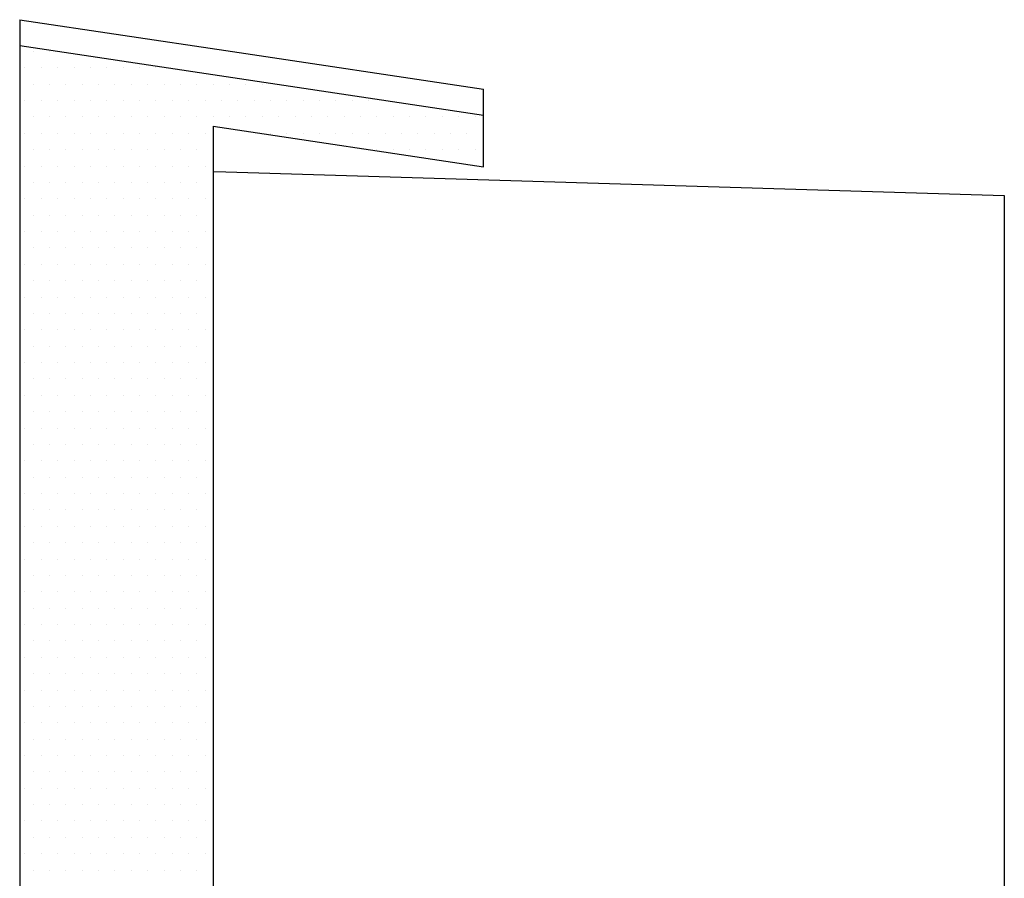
# Model space of a CAD drawing. Header units: millimetres. Extents: x 160938 to 520640, y 9197 to 248394.
# Tile 16 of 137: x 186647 to 190467, y 48848 to 52178. Entities that reach past the tile are written whole.
import ezdxf

# ---------------------------------------------------------------- set-up
doc = ezdxf.new("R2010")
doc.units = ezdxf.units.MM
doc.header["$LTSCALE"] = 10

msp = doc.modelspace()

# ---------------------------------------------------------------- linework, layer by layer
for p, q in [((186647.2, 52177.5), (186647.2, 40505.5)), ((186647.2, 52177.5), (187447.2, 52057.5)), ((186647.2, 52077.5), (188447.2, 51807.5)), ((186647.2, 52054.3), (186647.2, 52054.3)), ((186647.2, 52054.3), (186647.2, 52054.3)), ((186699.4, 52054.3), (186699.4, 52054.3)), ((186762.9, 52054.3), (186762.9, 52054.3)), ((187447.2, 52057.5), (188447.2, 51907.5)), ((186647.2, 51990.8), (186647.2, 51990.8)), ((186667.7, 51990.8), (186667.7, 51990.8)), ((186731.2, 51990.8), (186731.2, 51990.8)), ((186794.7, 51990.8), (186794.7, 51990.8)), ((186858.2, 51990.8), (186858.2, 51990.8)), ((186921.7, 51990.8), (186921.7, 51990.8)), ((186985.2, 51990.8), (186985.2, 51990.8)), ((187048.7, 51990.8), (187048.7, 51990.8)), ((187112.2, 51990.8), (187112.2, 51990.8)), ((187175.7, 51990.8), (187175.7, 51990.8)), ((186647.2, 51927.3), (186647.2, 51927.3)), ((186699.4, 51927.3), (186699.4, 51927.3)), ((186762.9, 51927.3), (186762.9, 51927.3)), ((186826.4, 51927.3), (186826.4, 51927.3)), ((186889.9, 51927.3), (186889.9, 51927.3)), ((186953.4, 51927.3), (186953.4, 51927.3)), ((187016.9, 51927.3), (187016.9, 51927.3)), ((187080.4, 51927.3), (187080.4, 51927.3)), ((187143.9, 51927.3), (187143.9, 51927.3)), ((187207.4, 51927.3), (187207.4, 51927.3)), ((187270.9, 51927.3), (187270.9, 51927.3)), ((187334.4, 51927.3), (187334.4, 51927.3)), ((187397.9, 51927.3), (187397.9, 51927.3)), ((187461.4, 51927.3), (187461.4, 51927.3)), ((187524.9, 51927.3), (187524.9, 51927.3)), ((187588.4, 51927.3), (187588.4, 51927.3)), ((188447.2, 51807.5), (188447.2, 51907.5)), ((186647.2, 51863.8), (186647.2, 51863.8)), ((186667.7, 51863.8), (186667.7, 51863.8)), ((186731.2, 51863.8), (186731.2, 51863.8)), ((186794.7, 51863.8), (186794.7, 51863.8)), ((186858.2, 51863.8), (186858.2, 51863.8)), ((186921.7, 51863.8), (186921.7, 51863.8)), ((186985.2, 51863.8), (186985.2, 51863.8)), ((187048.7, 51863.8), (187048.7, 51863.8)), ((187112.2, 51863.8), (187112.2, 51863.8)), ((187175.7, 51863.8), (187175.7, 51863.8)), ((187239.2, 51863.8), (187239.2, 51863.8)), ((187302.7, 51863.8), (187302.7, 51863.8)), ((187366.2, 51863.8), (187366.2, 51863.8)), ((187429.7, 51863.8), (187429.7, 51863.8)), ((187493.2, 51863.8), (187493.2, 51863.8)), ((187556.7, 51863.8), (187556.7, 51863.8)), ((187620.2, 51863.8), (187620.2, 51863.8)), ((187683.7, 51863.8), (187683.7, 51863.8)), ((187747.2, 51863.8), (187747.2, 51863.8)), ((187810.7, 51863.8), (187810.7, 51863.8)), ((187874.2, 51863.8), (187874.2, 51863.8)), ((187937.7, 51863.8), (187937.7, 51863.8)), ((188001.2, 51863.8), (188001.2, 51863.8)), ((188064.7, 51863.8), (188064.7, 51863.8)), ((186647.2, 51800.3), (186647.2, 51800.3)), ((186699.4, 51800.3), (186699.4, 51800.3)), ((186762.9, 51800.3), (186762.9, 51800.3)), ((186826.4, 51800.3), (186826.4, 51800.3)), ((186889.9, 51800.3), (186889.9, 51800.3)), ((186953.4, 51800.3), (186953.4, 51800.3)), ((187016.9, 51800.3), (187016.9, 51800.3)), ((187080.4, 51800.3), (187080.4, 51800.3)), ((187143.9, 51800.3), (187143.9, 51800.3)), ((187207.4, 51800.3), (187207.4, 51800.3)), ((187270.9, 51800.3), (187270.9, 51800.3)), ((187334.4, 51800.3), (187334.4, 51800.3)), ((187334.4, 51800.3), (187334.4, 51800.3)), ((187397.9, 51800.3), (187397.9, 51800.3)), ((187461.4, 51800.3), (187461.4, 51800.3)), ((187524.9, 51800.3), (187524.9, 51800.3)), ((187588.4, 51800.3), (187588.4, 51800.3)), ((187651.9, 51800.3), (187651.9, 51800.3)), ((187715.4, 51800.3), (187715.4, 51800.3)), ((187778.9, 51800.3), (187778.9, 51800.3)), ((187842.4, 51800.3), (187842.4, 51800.3)), ((187905.9, 51800.3), (187905.9, 51800.3)), ((187969.4, 51800.3), (187969.4, 51800.3)), ((188032.9, 51800.3), (188032.9, 51800.3)), ((188096.4, 51800.3), (188096.4, 51800.3)), ((188159.9, 51800.3), (188159.9, 51800.3)), ((188223.4, 51800.3), (188223.4, 51800.3)), ((188286.9, 51800.3), (188286.9, 51800.3)), ((188350.4, 51800.3), (188350.4, 51800.3)), ((188413.9, 51800.3), (188413.9, 51800.3)), ((188447.2, 51606.9), (188447.2, 51807.5)), ((187397.2, 51764.4), (187397.2, 40505.5)), ((187397.2, 51764.4), (188447.2, 51606.9)), ((186647.2, 51736.8), (186647.2, 51736.8)), ((186667.7, 51736.8), (186667.7, 51736.8)), ((186731.2, 51736.8), (186731.2, 51736.8)), ((186794.7, 51736.8), (186794.7, 51736.8)), ((186858.2, 51736.8), (186858.2, 51736.8)), ((186921.7, 51736.8), (186921.7, 51736.8)), ((186985.2, 51736.8), (186985.2, 51736.8)), ((187048.7, 51736.8), (187048.7, 51736.8)), ((187112.2, 51736.8), (187112.2, 51736.8)), ((187175.7, 51736.8), (187175.7, 51736.8)), ((187239.2, 51736.8), (187239.2, 51736.8)), ((187302.7, 51736.8), (187302.7, 51736.8)), ((187366.2, 51736.8), (187366.2, 51736.8)), ((187581.7, 51736.8), (187581.7, 51736.8)), ((187620.2, 51736.8), (187620.2, 51736.8)), ((187683.7, 51736.8), (187683.7, 51736.8)), ((187747.2, 51736.8), (187747.2, 51736.8)), ((187810.7, 51736.8), (187810.7, 51736.8)), ((187874.2, 51736.8), (187874.2, 51736.8)), ((187937.7, 51736.8), (187937.7, 51736.8)), ((188001.2, 51736.8), (188001.2, 51736.8)), ((188064.7, 51736.8), (188064.7, 51736.8)), ((188064.7, 51736.8), (188064.7, 51736.8)), ((188128.2, 51736.8), (188128.2, 51736.8)), ((188191.7, 51736.8), (188191.7, 51736.8)), ((188255.2, 51736.8), (188255.2, 51736.8)), ((188318.7, 51736.8), (188318.7, 51736.8)), ((188382.2, 51736.8), (188382.2, 51736.8)), ((188445.7, 51736.8), (188445.7, 51736.8)), ((186647.2, 51673.3), (186647.2, 51673.3)), ((186699.4, 51673.3), (186699.4, 51673.3)), ((186762.9, 51673.3), (186762.9, 51673.3)), ((186826.4, 51673.3), (186826.4, 51673.3)), ((186889.9, 51673.3), (186889.9, 51673.3)), ((186953.4, 51673.3), (186953.4, 51673.3)), ((187016.9, 51673.3), (187016.9, 51673.3)), ((187080.4, 51673.3), (187080.4, 51673.3)), ((187143.9, 51673.3), (187143.9, 51673.3)), ((187207.4, 51673.3), (187207.4, 51673.3)), ((187270.9, 51673.3), (187270.9, 51673.3)), ((187334.4, 51673.3), (187334.4, 51673.3)), ((188005.1, 51673.3), (188005.1, 51673.3)), ((188032.9, 51673.3), (188032.9, 51673.3)), ((188096.4, 51673.3), (188096.4, 51673.3)), ((188159.9, 51673.3), (188159.9, 51673.3)), ((188223.4, 51673.3), (188223.4, 51673.3)), ((188286.9, 51673.3), (188286.9, 51673.3)), ((188350.4, 51673.3), (188350.4, 51673.3)), ((188413.9, 51673.3), (188413.9, 51673.3)), ((186647.2, 51609.8), (186647.2, 51609.8)), ((186667.7, 51609.8), (186667.7, 51609.8)), ((186731.2, 51609.8), (186731.2, 51609.8)), ((186794.7, 51609.8), (186794.7, 51609.8)), ((186858.2, 51609.8), (186858.2, 51609.8)), ((186921.7, 51609.8), (186921.7, 51609.8)), ((186985.2, 51609.8), (186985.2, 51609.8)), ((187048.7, 51609.8), (187048.7, 51609.8)), ((187112.2, 51609.8), (187112.2, 51609.8)), ((187175.7, 51609.8), (187175.7, 51609.8)), ((187239.2, 51609.8), (187239.2, 51609.8)), ((187302.7, 51609.8), (187302.7, 51609.8)), ((187366.2, 51609.8), (187366.2, 51609.8)), ((188428.4, 51609.8), (188428.4, 51609.8)), ((188445.7, 51609.8), (188445.7, 51609.8)), ((187397.2, 51588.4), (187447.2, 51586.9)), ((187447.2, 51586.9), (190467.2, 51496.3)), ((186647.2, 51546.3), (186647.2, 51546.3)), ((186699.4, 51546.3), (186699.4, 51546.3)), ((186762.9, 51546.3), (186762.9, 51546.3)), ((186826.4, 51546.3), (186826.4, 51546.3)), ((186889.9, 51546.3), (186889.9, 51546.3)), ((186953.4, 51546.3), (186953.4, 51546.3)), ((187016.9, 51546.3), (187016.9, 51546.3)), ((187080.4, 51546.3), (187080.4, 51546.3)), ((187143.9, 51546.3), (187143.9, 51546.3)), ((187207.4, 51546.3), (187207.4, 51546.3)), ((187270.9, 51546.3), (187270.9, 51546.3)), ((187334.4, 51546.3), (187334.4, 51546.3)), ((190467.2, 51496.3), (190467.2, 45466.7)), ((186647.2, 51482.8), (186647.2, 51482.8)), ((186667.7, 51482.8), (186667.7, 51482.8)), ((186731.2, 51482.8), (186731.2, 51482.8)), ((186794.7, 51482.8), (186794.7, 51482.8)), ((186858.2, 51482.8), (186858.2, 51482.8)), ((186921.7, 51482.8), (186921.7, 51482.8)), ((186985.2, 51482.8), (186985.2, 51482.8)), ((187048.7, 51482.8), (187048.7, 51482.8)), ((187112.2, 51482.8), (187112.2, 51482.8)), ((187175.7, 51482.8), (187175.7, 51482.8)), ((187239.2, 51482.8), (187239.2, 51482.8)), ((187302.7, 51482.8), (187302.7, 51482.8)), ((187366.2, 51482.8), (187366.2, 51482.8)), ((186647.2, 51419.3), (186647.2, 51419.3)), ((186699.4, 51419.3), (186699.4, 51419.3)), ((186762.9, 51419.3), (186762.9, 51419.3)), ((186826.4, 51419.3), (186826.4, 51419.3)), ((186889.9, 51419.3), (186889.9, 51419.3)), ((186953.4, 51419.3), (186953.4, 51419.3)), ((187016.9, 51419.3), (187016.9, 51419.3)), ((187080.4, 51419.3), (187080.4, 51419.3)), ((187143.9, 51419.3), (187143.9, 51419.3)), ((187207.4, 51419.3), (187207.4, 51419.3)), ((187270.9, 51419.3), (187270.9, 51419.3)), ((187334.4, 51419.3), (187334.4, 51419.3)), ((186647.2, 51355.8), (186647.2, 51355.8)), ((186667.7, 51355.8), (186667.7, 51355.8)), ((186731.2, 51355.8), (186731.2, 51355.8)), ((186794.7, 51355.8), (186794.7, 51355.8)), ((186858.2, 51355.8), (186858.2, 51355.8)), ((186921.7, 51355.8), (186921.7, 51355.8)), ((186985.2, 51355.8), (186985.2, 51355.8)), ((187048.7, 51355.8), (187048.7, 51355.8)), ((187112.2, 51355.8), (187112.2, 51355.8)), ((187175.7, 51355.8), (187175.7, 51355.8)), ((187239.2, 51355.8), (187239.2, 51355.8)), ((187239.2, 51355.8), (187239.2, 51355.8)), ((187302.7, 51355.8), (187302.7, 51355.8)), ((187366.2, 51355.8), (187366.2, 51355.8)), ((186647.2, 51292.3), (186647.2, 51292.3)), ((186699.4, 51292.3), (186699.4, 51292.3)), ((186762.9, 51292.3), (186762.9, 51292.3)), ((186826.4, 51292.3), (186826.4, 51292.3)), ((186889.9, 51292.3), (186889.9, 51292.3)), ((186953.4, 51292.3), (186953.4, 51292.3)), ((187016.9, 51292.3), (187016.9, 51292.3)), ((187080.4, 51292.3), (187080.4, 51292.3)), ((187143.9, 51292.3), (187143.9, 51292.3)), ((187207.4, 51292.3), (187207.4, 51292.3)), ((187270.9, 51292.3), (187270.9, 51292.3)), ((187334.4, 51292.3), (187334.4, 51292.3)), ((186647.2, 51228.8), (186647.2, 51228.8)), ((186667.7, 51228.8), (186667.7, 51228.8)), ((186731.2, 51228.8), (186731.2, 51228.8)), ((186794.7, 51228.8), (186794.7, 51228.8)), ((186858.2, 51228.8), (186858.2, 51228.8)), ((186921.7, 51228.8), (186921.7, 51228.8)), ((186985.2, 51228.8), (186985.2, 51228.8)), ((187048.7, 51228.8), (187048.7, 51228.8)), ((187112.2, 51228.8), (187112.2, 51228.8)), ((187175.7, 51228.8), (187175.7, 51228.8)), ((187239.2, 51228.8), (187239.2, 51228.8)), ((187302.7, 51228.8), (187302.7, 51228.8)), ((187366.2, 51228.8), (187366.2, 51228.8)), ((186647.2, 51165.3), (186647.2, 51165.3)), ((186699.4, 51165.3), (186699.4, 51165.3)), ((186762.9, 51165.3), (186762.9, 51165.3)), ((186826.4, 51165.3), (186826.4, 51165.3)), ((186889.9, 51165.3), (186889.9, 51165.3)), ((186953.4, 51165.3), (186953.4, 51165.3)), ((187016.9, 51165.3), (187016.9, 51165.3)), ((187080.4, 51165.3), (187080.4, 51165.3)), ((187143.9, 51165.3), (187143.9, 51165.3)), ((187207.4, 51165.3), (187207.4, 51165.3)), ((187270.9, 51165.3), (187270.9, 51165.3)), ((187334.4, 51165.3), (187334.4, 51165.3)), ((186647.2, 51101.8), (186647.2, 51101.8)), ((186667.7, 51101.8), (186667.7, 51101.8)), ((186731.2, 51101.8), (186731.2, 51101.8)), ((186794.7, 51101.8), (186794.7, 51101.8)), ((186858.2, 51101.8), (186858.2, 51101.8)), ((186921.7, 51101.8), (186921.7, 51101.8)), ((186985.2, 51101.8), (186985.2, 51101.8)), ((187048.7, 51101.8), (187048.7, 51101.8)), ((187112.2, 51101.8), (187112.2, 51101.8)), ((187175.7, 51101.8), (187175.7, 51101.8)), ((187239.2, 51101.8), (187239.2, 51101.8)), ((187302.7, 51101.8), (187302.7, 51101.8)), ((187366.2, 51101.8), (187366.2, 51101.8)), ((186647.2, 51038.3), (186647.2, 51038.3)), ((186699.4, 51038.3), (186699.4, 51038.3)), ((186762.9, 51038.3), (186762.9, 51038.3)), ((186826.4, 51038.3), (186826.4, 51038.3)), ((186889.9, 51038.3), (186889.9, 51038.3)), ((186953.4, 51038.3), (186953.4, 51038.3)), ((187016.9, 51038.3), (187016.9, 51038.3)), ((187080.4, 51038.3), (187080.4, 51038.3)), ((187143.9, 51038.3), (187143.9, 51038.3)), ((187207.4, 51038.3), (187207.4, 51038.3)), ((187270.9, 51038.3), (187270.9, 51038.3)), ((187334.4, 51038.3), (187334.4, 51038.3)), ((187334.4, 51038.3), (187334.4, 51038.3)), ((186647.2, 50974.8), (186647.2, 50974.8)), ((186667.7, 50974.8), (186667.7, 50974.8)), ((186731.2, 50974.8), (186731.2, 50974.8)), ((186794.7, 50974.8), (186794.7, 50974.8)), ((186858.2, 50974.8), (186858.2, 50974.8)), ((186921.7, 50974.8), (186921.7, 50974.8)), ((186985.2, 50974.8), (186985.2, 50974.8)), ((187048.7, 50974.8), (187048.7, 50974.8)), ((187112.2, 50974.8), (187112.2, 50974.8)), ((187175.7, 50974.8), (187175.7, 50974.8)), ((187239.2, 50974.8), (187239.2, 50974.8)), ((187302.7, 50974.8), (187302.7, 50974.8)), ((187366.2, 50974.8), (187366.2, 50974.8)), ((186647.2, 50911.3), (186647.2, 50911.3)), ((186699.4, 50911.3), (186699.4, 50911.3)), ((186762.9, 50911.3), (186762.9, 50911.3)), ((186826.4, 50911.3), (186826.4, 50911.3)), ((186889.9, 50911.3), (186889.9, 50911.3)), ((186953.4, 50911.3), (186953.4, 50911.3)), ((187016.9, 50911.3), (187016.9, 50911.3)), ((187080.4, 50911.3), (187080.4, 50911.3)), ((187143.9, 50911.3), (187143.9, 50911.3)), ((187207.4, 50911.3), (187207.4, 50911.3)), ((187270.9, 50911.3), (187270.9, 50911.3)), ((187334.4, 50911.3), (187334.4, 50911.3)), ((186647.2, 50847.8), (186647.2, 50847.8)), ((186667.7, 50847.8), (186667.7, 50847.8)), ((186731.2, 50847.8), (186731.2, 50847.8)), ((186794.7, 50847.8), (186794.7, 50847.8)), ((186858.2, 50847.8), (186858.2, 50847.8)), ((186921.7, 50847.8), (186921.7, 50847.8)), ((186985.2, 50847.8), (186985.2, 50847.8)), ((187048.7, 50847.8), (187048.7, 50847.8)), ((187112.2, 50847.8), (187112.2, 50847.8)), ((187175.7, 50847.8), (187175.7, 50847.8)), ((187239.2, 50847.8), (187239.2, 50847.8)), ((187302.7, 50847.8), (187302.7, 50847.8)), ((187366.2, 50847.8), (187366.2, 50847.8)), ((186647.2, 50784.3), (186647.2, 50784.3)), ((186699.4, 50784.3), (186699.4, 50784.3)), ((186762.9, 50784.3), (186762.9, 50784.3)), ((186826.4, 50784.3), (186826.4, 50784.3)), ((186889.9, 50784.3), (186889.9, 50784.3)), ((186953.4, 50784.3), (186953.4, 50784.3)), ((187016.9, 50784.3), (187016.9, 50784.3)), ((187080.4, 50784.3), (187080.4, 50784.3)), ((187143.9, 50784.3), (187143.9, 50784.3)), ((187207.4, 50784.3), (187207.4, 50784.3)), ((187270.9, 50784.3), (187270.9, 50784.3)), ((187334.4, 50784.3), (187334.4, 50784.3)), ((186647.2, 50720.8), (186647.2, 50720.8)), ((186667.7, 50720.8), (186667.7, 50720.8)), ((186731.2, 50720.8), (186731.2, 50720.8)), ((186794.7, 50720.8), (186794.7, 50720.8)), ((186858.2, 50720.8), (186858.2, 50720.8)), ((186921.7, 50720.8), (186921.7, 50720.8)), ((186985.2, 50720.8), (186985.2, 50720.8)), ((187048.7, 50720.8), (187048.7, 50720.8)), ((187112.2, 50720.8), (187112.2, 50720.8)), ((187175.7, 50720.8), (187175.7, 50720.8)), ((187239.2, 50720.8), (187239.2, 50720.8)), ((187302.7, 50720.8), (187302.7, 50720.8)), ((187366.2, 50720.8), (187366.2, 50720.8)), ((186647.2, 50657.3), (186647.2, 50657.3)), ((186647.2, 50657.3), (186647.2, 50657.3)), ((186699.4, 50657.3), (186699.4, 50657.3)), ((186762.9, 50657.3), (186762.9, 50657.3)), ((186826.4, 50657.3), (186826.4, 50657.3)), ((186889.9, 50657.3), (186889.9, 50657.3)), ((186953.4, 50657.3), (186953.4, 50657.3)), ((187016.9, 50657.3), (187016.9, 50657.3)), ((187080.4, 50657.3), (187080.4, 50657.3)), ((187143.9, 50657.3), (187143.9, 50657.3)), ((187207.4, 50657.3), (187207.4, 50657.3)), ((187270.9, 50657.3), (187270.9, 50657.3)), ((187334.4, 50657.3), (187334.4, 50657.3)), ((186647.2, 50593.8), (186647.2, 50593.8)), ((186667.7, 50593.8), (186667.7, 50593.8)), ((186731.2, 50593.8), (186731.2, 50593.8)), ((186794.7, 50593.8), (186794.7, 50593.8)), ((186858.2, 50593.8), (186858.2, 50593.8)), ((186921.7, 50593.8), (186921.7, 50593.8)), ((186985.2, 50593.8), (186985.2, 50593.8)), ((187048.7, 50593.8), (187048.7, 50593.8)), ((187112.2, 50593.8), (187112.2, 50593.8)), ((187175.7, 50593.8), (187175.7, 50593.8)), ((187239.2, 50593.8), (187239.2, 50593.8)), ((187302.7, 50593.8), (187302.7, 50593.8)), ((187366.2, 50593.8), (187366.2, 50593.8)), ((186647.2, 50530.3), (186647.2, 50530.3)), ((186699.4, 50530.3), (186699.4, 50530.3)), ((186762.9, 50530.3), (186762.9, 50530.3)), ((186826.4, 50530.3), (186826.4, 50530.3)), ((186889.9, 50530.3), (186889.9, 50530.3)), ((186953.4, 50530.3), (186953.4, 50530.3)), ((187016.9, 50530.3), (187016.9, 50530.3)), ((187080.4, 50530.3), (187080.4, 50530.3)), ((187143.9, 50530.3), (187143.9, 50530.3)), ((187207.4, 50530.3), (187207.4, 50530.3)), ((187270.9, 50530.3), (187270.9, 50530.3)), ((187334.4, 50530.3), (187334.4, 50530.3)), ((186647.2, 50466.8), (186647.2, 50466.8)), ((186667.7, 50466.8), (186667.7, 50466.8)), ((186731.2, 50466.8), (186731.2, 50466.8)), ((186794.7, 50466.8), (186794.7, 50466.8)), ((186858.2, 50466.8), (186858.2, 50466.8)), ((186921.7, 50466.8), (186921.7, 50466.8)), ((186985.2, 50466.8), (186985.2, 50466.8)), ((187048.7, 50466.8), (187048.7, 50466.8)), ((187112.2, 50466.8), (187112.2, 50466.8)), ((187175.7, 50466.8), (187175.7, 50466.8)), ((187239.2, 50466.8), (187239.2, 50466.8)), ((187302.7, 50466.8), (187302.7, 50466.8)), ((187366.2, 50466.8), (187366.2, 50466.8)), ((186647.2, 50403.3), (186647.2, 50403.3)), ((186699.4, 50403.3), (186699.4, 50403.3)), ((186762.9, 50403.3), (186762.9, 50403.3)), ((186826.4, 50403.3), (186826.4, 50403.3)), ((186889.9, 50403.3), (186889.9, 50403.3)), ((186953.4, 50403.3), (186953.4, 50403.3)), ((187016.9, 50403.3), (187016.9, 50403.3)), ((187080.4, 50403.3), (187080.4, 50403.3)), ((187143.9, 50403.3), (187143.9, 50403.3)), ((187207.4, 50403.3), (187207.4, 50403.3)), ((187270.9, 50403.3), (187270.9, 50403.3)), ((187334.4, 50403.3), (187334.4, 50403.3)), ((186647.2, 50339.8), (186647.2, 50339.8)), ((186667.7, 50339.8), (186667.7, 50339.8)), ((186731.2, 50339.8), (186731.2, 50339.8)), ((186731.2, 50339.8), (186731.2, 50339.8)), ((186794.7, 50339.8), (186794.7, 50339.8)), ((186858.2, 50339.8), (186858.2, 50339.8)), ((186921.7, 50339.8), (186921.7, 50339.8)), ((186985.2, 50339.8), (186985.2, 50339.8)), ((187048.7, 50339.8), (187048.7, 50339.8)), ((187112.2, 50339.8), (187112.2, 50339.8)), ((187175.7, 50339.8), (187175.7, 50339.8)), ((187239.2, 50339.8), (187239.2, 50339.8)), ((187302.7, 50339.8), (187302.7, 50339.8)), ((187366.2, 50339.8), (187366.2, 50339.8)), ((186647.2, 50276.3), (186647.2, 50276.3)), ((186699.4, 50276.3), (186699.4, 50276.3)), ((186762.9, 50276.3), (186762.9, 50276.3)), ((186826.4, 50276.3), (186826.4, 50276.3)), ((186889.9, 50276.3), (186889.9, 50276.3)), ((186953.4, 50276.3), (186953.4, 50276.3)), ((187016.9, 50276.3), (187016.9, 50276.3)), ((187080.4, 50276.3), (187080.4, 50276.3)), ((187143.9, 50276.3), (187143.9, 50276.3)), ((187207.4, 50276.3), (187207.4, 50276.3)), ((187270.9, 50276.3), (187270.9, 50276.3)), ((187334.4, 50276.3), (187334.4, 50276.3)), ((186647.2, 50212.8), (186647.2, 50212.8)), ((186667.7, 50212.8), (186667.7, 50212.8)), ((186731.2, 50212.8), (186731.2, 50212.8)), ((186794.7, 50212.8), (186794.7, 50212.8)), ((186858.2, 50212.8), (186858.2, 50212.8)), ((186921.7, 50212.8), (186921.7, 50212.8)), ((186985.2, 50212.8), (186985.2, 50212.8)), ((187048.7, 50212.8), (187048.7, 50212.8)), ((187112.2, 50212.8), (187112.2, 50212.8)), ((187175.7, 50212.8), (187175.7, 50212.8)), ((187239.2, 50212.8), (187239.2, 50212.8)), ((187302.7, 50212.8), (187302.7, 50212.8)), ((187366.2, 50212.8), (187366.2, 50212.8)), ((186647.2, 50149.3), (186647.2, 50149.3)), ((186699.4, 50149.3), (186699.4, 50149.3)), ((186762.9, 50149.3), (186762.9, 50149.3)), ((186826.4, 50149.3), (186826.4, 50149.3)), ((186889.9, 50149.3), (186889.9, 50149.3)), ((186953.4, 50149.3), (186953.4, 50149.3)), ((187016.9, 50149.3), (187016.9, 50149.3)), ((187080.4, 50149.3), (187080.4, 50149.3)), ((187143.9, 50149.3), (187143.9, 50149.3)), ((187207.4, 50149.3), (187207.4, 50149.3)), ((187270.9, 50149.3), (187270.9, 50149.3)), ((187334.4, 50149.3), (187334.4, 50149.3)), ((186647.2, 50085.8), (186647.2, 50085.8)), ((186667.7, 50085.8), (186667.7, 50085.8)), ((186731.2, 50085.8), (186731.2, 50085.8)), ((186794.7, 50085.8), (186794.7, 50085.8)), ((186858.2, 50085.8), (186858.2, 50085.8)), ((186921.7, 50085.8), (186921.7, 50085.8)), ((186985.2, 50085.8), (186985.2, 50085.8)), ((187048.7, 50085.8), (187048.7, 50085.8)), ((187112.2, 50085.8), (187112.2, 50085.8)), ((187175.7, 50085.8), (187175.7, 50085.8)), ((187239.2, 50085.8), (187239.2, 50085.8)), ((187302.7, 50085.8), (187302.7, 50085.8)), ((187366.2, 50085.8), (187366.2, 50085.8)), ((186647.2, 50022.3), (186647.2, 50022.3)), ((186699.4, 50022.3), (186699.4, 50022.3)), ((186762.9, 50022.3), (186762.9, 50022.3)), ((186826.4, 50022.3), (186826.4, 50022.3)), ((186826.4, 50022.3), (186826.4, 50022.3)), ((186889.9, 50022.3), (186889.9, 50022.3)), ((186953.4, 50022.3), (186953.4, 50022.3)), ((187016.9, 50022.3), (187016.9, 50022.3)), ((187080.4, 50022.3), (187080.4, 50022.3)), ((187143.9, 50022.3), (187143.9, 50022.3)), ((187207.4, 50022.3), (187207.4, 50022.3)), ((187270.9, 50022.3), (187270.9, 50022.3)), ((187334.4, 50022.3), (187334.4, 50022.3)), ((186647.2, 49958.8), (186647.2, 49958.8)), ((186667.7, 49958.8), (186667.7, 49958.8)), ((186731.2, 49958.8), (186731.2, 49958.8)), ((186794.7, 49958.8), (186794.7, 49958.8)), ((186858.2, 49958.8), (186858.2, 49958.8)), ((186921.7, 49958.8), (186921.7, 49958.8)), ((186985.2, 49958.8), (186985.2, 49958.8)), ((187048.7, 49958.8), (187048.7, 49958.8)), ((187112.2, 49958.8), (187112.2, 49958.8)), ((187175.7, 49958.8), (187175.7, 49958.8)), ((187239.2, 49958.8), (187239.2, 49958.8)), ((187302.7, 49958.8), (187302.7, 49958.8)), ((187366.2, 49958.8), (187366.2, 49958.8)), ((186647.2, 49895.3), (186647.2, 49895.3)), ((186699.4, 49895.3), (186699.4, 49895.3)), ((186762.9, 49895.3), (186762.9, 49895.3)), ((186826.4, 49895.3), (186826.4, 49895.3)), ((186889.9, 49895.3), (186889.9, 49895.3)), ((186953.4, 49895.3), (186953.4, 49895.3)), ((187016.9, 49895.3), (187016.9, 49895.3)), ((187080.4, 49895.3), (187080.4, 49895.3)), ((187143.9, 49895.3), (187143.9, 49895.3)), ((187207.4, 49895.3), (187207.4, 49895.3)), ((187270.9, 49895.3), (187270.9, 49895.3)), ((187334.4, 49895.3), (187334.4, 49895.3)), ((186647.2, 49831.8), (186647.2, 49831.8)), ((186667.7, 49831.8), (186667.7, 49831.8)), ((186731.2, 49831.8), (186731.2, 49831.8)), ((186794.7, 49831.8), (186794.7, 49831.8)), ((186858.2, 49831.8), (186858.2, 49831.8)), ((186921.7, 49831.8), (186921.7, 49831.8)), ((186985.2, 49831.8), (186985.2, 49831.8)), ((187048.7, 49831.8), (187048.7, 49831.8)), ((187112.2, 49831.8), (187112.2, 49831.8)), ((187175.7, 49831.8), (187175.7, 49831.8)), ((187239.2, 49831.8), (187239.2, 49831.8)), ((187302.7, 49831.8), (187302.7, 49831.8)), ((187366.2, 49831.8), (187366.2, 49831.8)), ((186647.2, 49768.3), (186647.2, 49768.3)), ((186699.4, 49768.3), (186699.4, 49768.3)), ((186762.9, 49768.3), (186762.9, 49768.3)), ((186826.4, 49768.3), (186826.4, 49768.3)), ((186889.9, 49768.3), (186889.9, 49768.3)), ((186953.4, 49768.3), (186953.4, 49768.3)), ((187016.9, 49768.3), (187016.9, 49768.3)), ((187080.4, 49768.3), (187080.4, 49768.3)), ((187143.9, 49768.3), (187143.9, 49768.3)), ((187207.4, 49768.3), (187207.4, 49768.3)), ((187270.9, 49768.3), (187270.9, 49768.3)), ((187334.4, 49768.3), (187334.4, 49768.3)), ((186647.2, 49704.8), (186647.2, 49704.8)), ((186667.7, 49704.8), (186667.7, 49704.8)), ((186731.2, 49704.8), (186731.2, 49704.8)), ((186794.7, 49704.8), (186794.7, 49704.8)), ((186858.2, 49704.8), (186858.2, 49704.8)), ((186921.7, 49704.8), (186921.7, 49704.8)), ((186921.7, 49704.8), (186921.7, 49704.8)), ((186985.2, 49704.8), (186985.2, 49704.8)), ((187048.7, 49704.8), (187048.7, 49704.8)), ((187112.2, 49704.8), (187112.2, 49704.8)), ((187175.7, 49704.8), (187175.7, 49704.8)), ((187239.2, 49704.8), (187239.2, 49704.8)), ((187302.7, 49704.8), (187302.7, 49704.8)), ((187366.2, 49704.8), (187366.2, 49704.8)), ((186647.2, 49641.3), (186647.2, 49641.3)), ((186699.4, 49641.3), (186699.4, 49641.3)), ((186762.9, 49641.3), (186762.9, 49641.3)), ((186826.4, 49641.3), (186826.4, 49641.3)), ((186889.9, 49641.3), (186889.9, 49641.3)), ((186953.4, 49641.3), (186953.4, 49641.3)), ((187016.9, 49641.3), (187016.9, 49641.3)), ((187080.4, 49641.3), (187080.4, 49641.3)), ((187143.9, 49641.3), (187143.9, 49641.3)), ((187207.4, 49641.3), (187207.4, 49641.3)), ((187270.9, 49641.3), (187270.9, 49641.3)), ((187334.4, 49641.3), (187334.4, 49641.3)), ((186647.2, 49577.8), (186647.2, 49577.8)), ((186667.7, 49577.8), (186667.7, 49577.8)), ((186731.2, 49577.8), (186731.2, 49577.8)), ((186794.7, 49577.8), (186794.7, 49577.8)), ((186858.2, 49577.8), (186858.2, 49577.8)), ((186921.7, 49577.8), (186921.7, 49577.8)), ((186985.2, 49577.8), (186985.2, 49577.8)), ((187048.7, 49577.8), (187048.7, 49577.8)), ((187112.2, 49577.8), (187112.2, 49577.8)), ((187175.7, 49577.8), (187175.7, 49577.8)), ((187239.2, 49577.8), (187239.2, 49577.8)), ((187302.7, 49577.8), (187302.7, 49577.8)), ((187366.2, 49577.8), (187366.2, 49577.8)), ((186647.2, 49514.3), (186647.2, 49514.3)), ((186699.4, 49514.3), (186699.4, 49514.3)), ((186762.9, 49514.3), (186762.9, 49514.3)), ((186826.4, 49514.3), (186826.4, 49514.3)), ((186889.9, 49514.3), (186889.9, 49514.3)), ((186953.4, 49514.3), (186953.4, 49514.3)), ((187016.9, 49514.3), (187016.9, 49514.3)), ((187080.4, 49514.3), (187080.4, 49514.3)), ((187143.9, 49514.3), (187143.9, 49514.3)), ((187207.4, 49514.3), (187207.4, 49514.3)), ((187270.9, 49514.3), (187270.9, 49514.3)), ((187334.4, 49514.3), (187334.4, 49514.3)), ((186647.2, 49450.8), (186647.2, 49450.8)), ((186667.7, 49450.8), (186667.7, 49450.8)), ((186731.2, 49450.8), (186731.2, 49450.8)), ((186794.7, 49450.8), (186794.7, 49450.8)), ((186858.2, 49450.8), (186858.2, 49450.8)), ((186921.7, 49450.8), (186921.7, 49450.8)), ((186985.2, 49450.8), (186985.2, 49450.8)), ((187048.7, 49450.8), (187048.7, 49450.8)), ((187112.2, 49450.8), (187112.2, 49450.8)), ((187175.7, 49450.8), (187175.7, 49450.8)), ((187239.2, 49450.8), (187239.2, 49450.8)), ((187302.7, 49450.8), (187302.7, 49450.8)), ((187366.2, 49450.8), (187366.2, 49450.8)), ((186647.2, 49387.3), (186647.2, 49387.3)), ((186699.4, 49387.3), (186699.4, 49387.3)), ((186762.9, 49387.3), (186762.9, 49387.3)), ((186826.4, 49387.3), (186826.4, 49387.3)), ((186889.9, 49387.3), (186889.9, 49387.3)), ((186953.4, 49387.3), (186953.4, 49387.3)), ((187016.9, 49387.3), (187016.9, 49387.3)), ((187016.9, 49387.3), (187016.9, 49387.3)), ((187080.4, 49387.3), (187080.4, 49387.3)), ((187143.9, 49387.3), (187143.9, 49387.3)), ((187207.4, 49387.3), (187207.4, 49387.3)), ((187270.9, 49387.3), (187270.9, 49387.3)), ((187334.4, 49387.3), (187334.4, 49387.3)), ((186647.2, 49323.8), (186647.2, 49323.8)), ((186667.7, 49323.8), (186667.7, 49323.8)), ((186731.2, 49323.8), (186731.2, 49323.8)), ((186794.7, 49323.8), (186794.7, 49323.8)), ((186858.2, 49323.8), (186858.2, 49323.8)), ((186921.7, 49323.8), (186921.7, 49323.8)), ((186985.2, 49323.8), (186985.2, 49323.8)), ((187048.7, 49323.8), (187048.7, 49323.8)), ((187112.2, 49323.8), (187112.2, 49323.8)), ((187175.7, 49323.8), (187175.7, 49323.8)), ((187239.2, 49323.8), (187239.2, 49323.8)), ((187302.7, 49323.8), (187302.7, 49323.8)), ((187366.2, 49323.8), (187366.2, 49323.8)), ((186647.2, 49260.3), (186647.2, 49260.3)), ((186699.4, 49260.3), (186699.4, 49260.3)), ((186762.9, 49260.3), (186762.9, 49260.3)), ((186826.4, 49260.3), (186826.4, 49260.3)), ((186889.9, 49260.3), (186889.9, 49260.3)), ((186953.4, 49260.3), (186953.4, 49260.3)), ((187016.9, 49260.3), (187016.9, 49260.3)), ((187080.4, 49260.3), (187080.4, 49260.3)), ((187143.9, 49260.3), (187143.9, 49260.3)), ((187207.4, 49260.3), (187207.4, 49260.3)), ((187270.9, 49260.3), (187270.9, 49260.3)), ((187334.4, 49260.3), (187334.4, 49260.3)), ((186647.2, 49196.8), (186647.2, 49196.8)), ((186667.7, 49196.8), (186667.7, 49196.8)), ((186731.2, 49196.8), (186731.2, 49196.8)), ((186794.7, 49196.8), (186794.7, 49196.8)), ((186858.2, 49196.8), (186858.2, 49196.8)), ((186921.7, 49196.8), (186921.7, 49196.8)), ((186985.2, 49196.8), (186985.2, 49196.8)), ((187048.7, 49196.8), (187048.7, 49196.8)), ((187112.2, 49196.8), (187112.2, 49196.8)), ((187175.7, 49196.8), (187175.7, 49196.8)), ((187239.2, 49196.8), (187239.2, 49196.8)), ((187302.7, 49196.8), (187302.7, 49196.8)), ((187366.2, 49196.8), (187366.2, 49196.8)), ((186647.2, 49133.3), (186647.2, 49133.3)), ((186699.4, 49133.3), (186699.4, 49133.3)), ((186762.9, 49133.3), (186762.9, 49133.3)), ((186826.4, 49133.3), (186826.4, 49133.3)), ((186889.9, 49133.3), (186889.9, 49133.3)), ((186953.4, 49133.3), (186953.4, 49133.3)), ((187016.9, 49133.3), (187016.9, 49133.3)), ((187080.4, 49133.3), (187080.4, 49133.3)), ((187143.9, 49133.3), (187143.9, 49133.3)), ((187207.4, 49133.3), (187207.4, 49133.3)), ((187270.9, 49133.3), (187270.9, 49133.3)), ((187334.4, 49133.3), (187334.4, 49133.3)), ((186647.2, 49069.8), (186647.2, 49069.8)), ((186667.7, 49069.8), (186667.7, 49069.8)), ((186731.2, 49069.8), (186731.2, 49069.8)), ((186794.7, 49069.8), (186794.7, 49069.8)), ((186858.2, 49069.8), (186858.2, 49069.8)), ((186921.7, 49069.8), (186921.7, 49069.8)), ((186985.2, 49069.8), (186985.2, 49069.8)), ((187048.7, 49069.8), (187048.7, 49069.8)), ((187112.2, 49069.8), (187112.2, 49069.8)), ((187112.2, 49069.8), (187112.2, 49069.8)), ((187175.7, 49069.8), (187175.7, 49069.8)), ((187239.2, 49069.8), (187239.2, 49069.8)), ((187302.7, 49069.8), (187302.7, 49069.8)), ((187366.2, 49069.8), (187366.2, 49069.8)), ((186647.2, 49006.3), (186647.2, 49006.3)), ((186699.4, 49006.3), (186699.4, 49006.3)), ((186762.9, 49006.3), (186762.9, 49006.3)), ((186826.4, 49006.3), (186826.4, 49006.3)), ((186889.9, 49006.3), (186889.9, 49006.3)), ((186953.4, 49006.3), (186953.4, 49006.3)), ((187016.9, 49006.3), (187016.9, 49006.3)), ((187080.4, 49006.3), (187080.4, 49006.3)), ((187143.9, 49006.3), (187143.9, 49006.3)), ((187207.4, 49006.3), (187207.4, 49006.3)), ((187270.9, 49006.3), (187270.9, 49006.3)), ((187334.4, 49006.3), (187334.4, 49006.3)), ((186647.2, 48942.8), (186647.2, 48942.8)), ((186667.7, 48942.8), (186667.7, 48942.8)), ((186731.2, 48942.8), (186731.2, 48942.8)), ((186794.7, 48942.8), (186794.7, 48942.8)), ((186858.2, 48942.8), (186858.2, 48942.8)), ((186921.7, 48942.8), (186921.7, 48942.8)), ((186985.2, 48942.8), (186985.2, 48942.8)), ((187048.7, 48942.8), (187048.7, 48942.8)), ((187112.2, 48942.8), (187112.2, 48942.8)), ((187175.7, 48942.8), (187175.7, 48942.8)), ((187239.2, 48942.8), (187239.2, 48942.8)), ((187302.7, 48942.8), (187302.7, 48942.8)), ((187366.2, 48942.8), (187366.2, 48942.8)), ((186647.2, 48879.3), (186647.2, 48879.3)), ((186699.4, 48879.3), (186699.4, 48879.3)), ((186762.9, 48879.3), (186762.9, 48879.3)), ((186826.4, 48879.3), (186826.4, 48879.3)), ((186889.9, 48879.3), (186889.9, 48879.3)), ((186953.4, 48879.3), (186953.4, 48879.3)), ((187016.9, 48879.3), (187016.9, 48879.3)), ((187080.4, 48879.3), (187080.4, 48879.3)), ((187143.9, 48879.3), (187143.9, 48879.3)), ((187207.4, 48879.3), (187207.4, 48879.3)), ((187270.9, 48879.3), (187270.9, 48879.3)), ((187334.4, 48879.3), (187334.4, 48879.3))]:
    msp.add_line(p, q)

doc.saveas('drawing.dxf')
